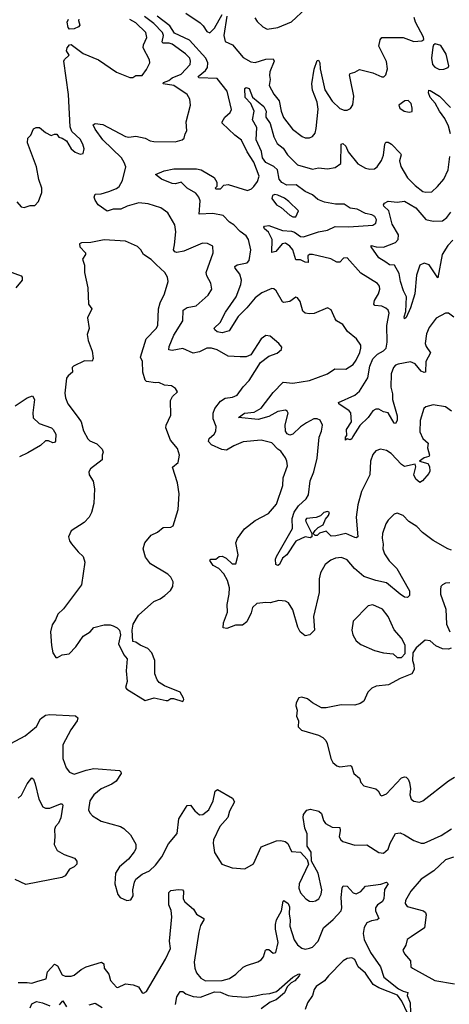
# Model space of a CAD drawing. Extents: x 1954683 to 2060285, y 904798 to 1016299.
# Tile 23 of 256: x 1960655 to 1963501, y 927466 to 933991. Entities that reach past the tile are written whole.
import ezdxf

# ---------------------------------------------------------------- set-up
doc = ezdxf.new("R2010")
doc.units = 0

msp = doc.modelspace()

# ---------------------------------------------------------------- linework, layer by layer
at = {"layer": '0CON10XD'}
for points in [[(1963175, 930183.1), (1963085, 930260), (1963014.1, 930274.1), (1962935, 930301.5), (1962873.8, 930353.8), (1962825, 930412.5), (1962787, 930427), (1962746.8, 930423.2), (1962715, 930410), (1962679.3, 930380.7), (1962646.9, 930325), (1962639.4, 930285), (1962639.4, 930195), (1962602.2, 930035), (1962608.6, 929945), (1962577.7, 929915), (1962545, 929907.5), (1962513.5, 929935), (1962497.3, 929965), (1962465, 930079.2), (1962435, 930126), (1962415, 930137.5), (1962371.2, 930141.2), (1962315, 930125.8), (1962285, 930129.4), (1962225, 930122), (1962198, 930095), (1962188.8, 930061.2), (1962159.8, 930000.2), (1962130.6, 929979.4), (1962085, 929977.5), (1962026.4, 929956.4), (1962001.7, 929961.7), (1962004.4, 929995), (1962031.1, 930065), (1962028.2, 930115), (1962043.3, 930185), (1962044.1, 930225), (1962031.1, 930275), (1962008.1, 930318.1), (1961973.1, 930353.1), (1961936.7, 930375), (1961913.6, 930406.4), (1961920, 930415), (1961955, 930416.7), (1961976.4, 930433.6), (1961995, 930436.2), (1962022.3, 930422.3), (1962063.3, 930385), (1962087.5, 930385), (1962102, 930445), (1962087.1, 930525), (1962096.8, 930553.2), (1962144.1, 930615.9), (1962215, 930671.2), (1962302.3, 930717.7), (1962355, 930780), (1962398.5, 930905), (1962400.6, 930955), (1962429.1, 931035), (1962425.5, 931065.5), (1962415, 931086.7), (1962385, 931131.2), (1962365.6, 931145.6), (1962325, 931185.8), (1962255, 931204), (1962135, 931192.9), (1962072.8, 931167.2), (1962025, 931137.5), (1961993.7, 931143.7), (1961925, 931173.2), (1961904.5, 931195), (1961910, 931215), (1961943.8, 931245), (1961953.3, 931265), (1961955.3, 931295), (1961936, 931345), (1961936.5, 931383.5), (1961946.6, 931413.4), (1961985, 931461.9), (1962015, 931483.6), (1962065, 931490), (1962095, 931502.2), (1962135, 931557.5), (1962175, 931598.8), (1962250, 931720), (1962305, 931760.8), (1962359.7, 931780.3), (1962390, 931805), (1962390.7, 931820.7), (1962371.2, 931845), (1962315, 931894.3), (1962285, 931898.9), (1962254, 931875), (1962185, 931770), (1962155, 931756.7), (1962115.9, 931755.9), (1962035, 931760.8), (1961963.4, 931803.4), (1961925, 931814.5), (1961895, 931813.1), (1961845, 931790.8), (1961805, 931781.4), (1961735, 931811.4), (1961665, 931798.9), (1961643.8, 931803.8), (1961645.5, 931825), (1961675, 931899.4), (1961735.7, 931994.3), (1961737.8, 932065), (1961765, 932082.7), (1961824.2, 932095), (1961904, 932165), (1961927.5, 932205), (1961920, 932245), (1961894.3, 932294.3), (1961890, 932315), (1961937.1, 932445), (1961935, 932490), (1961897.9, 932507.9), (1961865, 932508.9), (1961742.7, 932457.3), (1961695, 932447.5), (1961682.4, 932452.4), (1961674.7, 932465), (1961680.5, 932499.5), (1961688.8, 932585), (1961682.2, 932632.2), (1961635, 932711.2), (1961588.8, 932745), (1961505, 932771.2), (1961445, 932777.9), (1961366, 932755), (1961325, 932734.7), (1961275, 932735.5), (1961235, 932721.5), (1961173.5, 932763.5), (1961154.3, 932795), (1961147.5, 932815), (1961155, 932833.8), (1961195, 932835.8), (1961245, 932851.4), (1961295, 932871.8), (1961313.6, 932886.4), (1961334.8, 932925.2), (1961357.2, 933015), (1961347.5, 933045), (1961328.9, 933075), (1961206, 933195), (1961155.6, 933265), (1961142, 933295), (1961155, 933304), (1961205, 933295.6), (1961355, 933217.5), (1961376.8, 933213.2), (1961425, 933218.9), (1961485, 933205.6), (1961518.6, 933188.6), (1961543.6, 933183.6), (1961685, 933181.9), (1961730, 933195), (1961744.3, 933205.7), (1961750, 933235), (1961761.2, 933255), (1961758.6, 933315), (1961785.8, 933425), (1961782.5, 933465), (1961764, 933495), (1961675, 933554.7), (1961604.7, 933565), (1961606.7, 933575), (1961642.9, 933587.1), (1961665.4, 933605), (1961725, 933630.7), (1961783.6, 933695), (1961786.9, 933715), (1961781.2, 933735), (1961752.7, 933765), (1961665, 933828.6), (1961644.8, 933834.8), (1961603.5, 933835), (1961598.6, 933845), (1961607.6, 933885), (1961601.1, 933905), (1961543, 933965), (1961482, 934012)], [(1962578.3, 930558.3), (1962545, 930563.1), (1962485, 930535.4), (1962425, 930445.6), (1962396.7, 930423.3), (1962375, 930381.5), (1962364.4, 930374.4), (1962351.7, 930381.7), (1962349.4, 930415), (1962355, 930434.3), (1962461.1, 930618.9), (1962460.7, 930685), (1962472.3, 930727.7), (1962501.4, 930768.6), (1962552.7, 930815), (1962567.3, 930842.7), (1962578.5, 930935), (1962603.5, 930995), (1962625.4, 931085), (1962638.8, 931225), (1962654.1, 931265), (1962660.5, 931305), (1962645, 931336.5), (1962625.3, 931345.3), (1962603.3, 931345), (1962555, 931319.4), (1962515, 931292.2), (1962465.2, 931244.8), (1962445, 931237.7), (1962426.3, 931246.3), (1962415, 931264.3), (1962414.3, 931305.7), (1962433.4, 931383.4), (1962427.3, 931397.3), (1962415, 931403.1), (1962365, 931394.6), (1962305, 931361.7), (1962235, 931341.7), (1962103.8, 931355), (1962145, 931383.5), (1962209.2, 931390.8), (1962255, 931416.9), (1962335, 931520), (1962401.2, 931588.8), (1962465, 931581.5), (1962575, 931600), (1962695, 931643.1), (1962742.5, 931677.5), (1962815, 931674.2), (1962865, 931706), (1962885, 931733.8), (1962908.6, 931785), (1962915.8, 931815), (1962913.8, 931835), (1962886, 931875), (1962827.5, 931925), (1962795, 931971.2), (1962754.2, 931994.2), (1962745, 932007.5), (1962717.3, 932067.3), (1962695, 932082.5), (1962605.5, 932044.5), (1962575, 932040.6), (1962547, 932047), (1962530.3, 932060.3), (1962513, 932123), (1962495, 932148.8), (1962485, 932151.2), (1962445, 932124), (1962405, 932115.8), (1962395, 932122), (1962353.6, 932193.6), (1962337.6, 932207.6), (1962325, 932209.5), (1962259, 932181), (1962215, 932148.4), (1962159.5, 932080.5), (1962102.8, 932025), (1962041.6, 931928.4), (1961995, 931914.8), (1961962.1, 931922.1), (1961946.9, 931935), (1961942.3, 931947.7), (1961983.4, 931985), (1962018.1, 932051.9), (1962087.8, 932155), (1962120.3, 932235), (1962124.6, 932265), (1962114.2, 932304.2), (1962081.9, 932345), (1962080, 932355), (1962095, 932367.1), (1962161.4, 932378.6), (1962174.5, 932395.5), (1962185.5, 932465), (1962170.9, 932535), (1962155, 932558.1), (1962115, 932587.3), (1962072.3, 932632.3), (1962045, 932648.2), (1962003.1, 932693.1), (1961935, 932705.8), (1961843.2, 932703.2), (1961850.7, 932790.7), (1961841.2, 932815), (1961820.6, 932840.6), (1961764.2, 932875), (1961725, 932913.3), (1961686, 932904), (1961665, 932905.6), (1961593.3, 932935), (1961553.3, 932965), (1961611.2, 932988.8), (1961675, 933001.5), (1961825, 933002.2), (1961856.7, 932995), (1961943.8, 932945), (1961960, 932915), (1961960, 932885), (1961950, 932875), (1961955, 932870), (1961985, 932870), (1962006.7, 932893.3), (1962035, 932899.1), (1962165, 932858.2), (1962190, 932870), (1962205, 932886.5), (1962231.2, 932918.8), (1962240.4, 932955), (1962205, 933046.9), (1962160.8, 933115), (1962125, 933192.2), (1962080.5, 933225), (1961996.7, 933305), (1961996.7, 933315), (1962014.4, 933345), (1962049.2, 933375), (1962057.5, 933395), (1962028.2, 933518.2), (1961961.9, 933601.9), (1961840.8, 933605), (1961837.1, 933615), (1961886.3, 933653.7), (1961899.3, 933675), (1961901.7, 933705), (1961888.8, 933735), (1961780, 933855), (1961680.5, 933900.5), (1961650.3, 933950.3), (1961564.4, 934014.4)], [(1961755, 934034.3), (1961850.2, 933970.2), (1961870.6, 933950.6), (1961895, 933912.7), (1961914.6, 933904.6), (1961946.4, 933933.6), (1961995.4, 934025)], [(1962026.2, 934015), (1962008.1, 933885), (1962015, 933846.9), (1962065, 933823.8), (1962135, 933740.9), (1962185, 933710.9), (1962215, 933708.2), (1962285, 933729.3), (1962335, 933732), (1962340.6, 933715), (1962312.7, 933645), (1962310.4, 933620.4), (1962313.8, 933595), (1962306.9, 933555), (1962337.9, 933497.9), (1962373, 933453), (1962386.9, 933385), (1962402.4, 933342.4), (1962461.4, 933265), (1962525.9, 933215.9), (1962545, 933208), (1962575, 933208.8), (1962595, 933216.7), (1962611.7, 933238.3), (1962620, 933270), (1962631.5, 933398.5), (1962625, 933444.4), (1962594.5, 933524.5), (1962591.3, 933565), (1962605, 933663.3), (1962625, 933720), (1962635, 933723.3), (1962642.5, 933705), (1962646, 933665), (1962676.7, 933526.7), (1962725, 933451.1), (1962775, 933401.5), (1962805, 933390.6), (1962825, 933390.8), (1962847.3, 933402.7), (1962862.8, 933427.2), (1962869.1, 933485), (1962846.8, 933593.2), (1962839.2, 933625), (1962843.3, 933635), (1962875, 933642.9), (1962905, 933660.6), (1962995, 933638.9), (1963055, 933612.9), (1963066.8, 933613.2), (1963080.8, 933625), (1963092.2, 933665), (1963085, 933713.3), (1963033.8, 933815), (1963042.1, 933857.9), (1963055, 933872.5), (1963195, 933873.5), (1963265, 933846), (1963320, 933850), (1963331.2, 933858.8), (1963330, 933875), (1963276.7, 933975), (1963268.6, 934005)], [(1962212.1, 934002.1), (1962228.3, 933978.3), (1962264.5, 933944.5), (1962295, 933928.9), (1962365, 933938.5), (1962455, 933976.5), (1962550, 934065)], [(1960635, 932784.5), (1960665, 932751.1), (1960685, 932746.9), (1960725, 932760), (1960755, 932760), (1960778.9, 932785), (1960801.9, 932845), (1960800.6, 932875), (1960781.9, 932931.9), (1960766.5, 933015), (1960706.2, 933175), (1960708.8, 933205), (1960727.5, 933225), (1960745, 933267.5), (1960763.6, 933276.4), (1960785, 933276.2), (1960825, 933243.3), (1960863, 933223), (1960885, 933232.5), (1960901.7, 933231.7), (1960915, 933212.5), (1960936.7, 933206.7), (1960965, 933187.5), (1960996.7, 933135), (1961023.2, 933113.2), (1961055, 933099.2), (1961076.2, 933105), (1961080.8, 933135), (1961073.1, 933165), (1961055, 933199.2), (1960999.5, 933249.5), (1960988.3, 933281.7), (1960978.1, 933495), (1960948.1, 933715), (1960952.5, 933727.5), (1960982.5, 933755), (1960963.8, 933785), (1960968.8, 933805), (1960985, 933823.3), (1960995, 933826.7), (1961075, 933766.7), (1961177.5, 933725), (1961295, 933644.2), (1961385, 933608), (1961405, 933608.8), (1961425, 933622), (1961465, 933620), (1961495, 933661.2), (1961517.1, 933705), (1961514.3, 933724.3), (1961473.1, 933805), (1961474.4, 933825), (1961496.3, 933873.7), (1961491.2, 933905), (1961425, 933970.9), (1961385, 933991.4)], [(1961046.2, 933995), (1961043.8, 933985), (1961053.3, 933955), (1961045, 933943.3), (1961015, 933930), (1960985, 933927.5), (1960975, 933940), (1960970, 933975), (1960977.5, 933995)], [(1963435, 933661.1), (1963465, 933662.2), (1963493.3, 933675), (1963498.8, 933685), (1963481.3, 933761.3), (1963445, 933820), (1963408.3, 933831.7), (1963397, 933823), (1963392, 933808), (1963383.5, 933735), (1963389.5, 933695), (1963405, 933675.6), (1963435, 933661.1)], [(1963530.4, 932020.4), (1963495, 932045.7), (1963475, 932045.7), (1963415, 932013.1), (1963368.5, 931951.5), (1963349.8, 931910.2), (1963340.4, 931845), (1963347.3, 931825), (1963376.9, 931783.1), (1963346.6, 931725), (1963343.3, 931655), (1963335, 931651.9), (1963315, 931661.5), (1963275, 931710.8), (1963245, 931724.6), (1963161.2, 931708.8), (1963145, 931701.5), (1963130.4, 931685), (1963115.3, 931644.7), (1963112.9, 931555), (1963125, 931512.5), (1963123.8, 931475), (1963156.3, 931365), (1963156, 931334), (1963145, 931316), (1963135, 931318), (1963095, 931385.8), (1963065, 931392.9), (1963035, 931410), (1963015, 931410.8), (1962995, 931398), (1962962.5, 931355), (1962908, 931302), (1962861.7, 931228.3), (1962855, 931212.5), (1962845, 931207.5), (1962825, 931212.5), (1962812.5, 931205), (1962814, 931225), (1962822.5, 931235), (1962820.8, 931275), (1962852.9, 931325), (1962848.6, 931385), (1962838, 931398), (1962768.8, 931445), (1962766.7, 931455), (1962875, 931501.8), (1962905, 931528.2), (1962961.8, 931618.2), (1962974.8, 931695), (1962995, 931744.1), (1963025, 931773.8), (1963065, 931796.8), (1963082.2, 931815), (1963089.3, 931855), (1963087.5, 931965), (1963102.2, 932045), (1963095.3, 932065.3), (1963080, 932080), (1963055, 932091.5), (1963007.6, 932097.6), (1963000.6, 932105), (1963005, 932130), (1963031.3, 932175), (1963040.8, 932205), (1963037.9, 932225), (1963025, 932242.7), (1962915, 932310.9), (1962825, 932412.2), (1962800.2, 932409.8), (1962775.3, 932384.7), (1962755, 932383.8), (1962715.2, 932405.2), (1962594.3, 932435.7), (1962575.8, 932434.2), (1962563.8, 932425), (1962565, 932382), (1962545, 932384.1), (1962515, 932399.3), (1962485, 932398.9), (1962464.7, 932465), (1962445, 932490.5), (1962415, 932509.5), (1962394.7, 932505.3), (1962351.2, 932455), (1962325, 932447.5), (1962326.5, 932535), (1962302.8, 932582.8), (1962277.1, 932605), (1962272.9, 932615), (1962277, 932623), (1962305, 932626.4), (1962394.8, 932594.8), (1962455, 932590.3), (1962475, 932583), (1962514.4, 932554.4), (1962535, 932551.5), (1962634.8, 932585.2), (1962695, 932595.9), (1962745, 932621), (1962835, 932617.2), (1962995, 932630), (1963015, 932642.5), (1963019.1, 932665), (1963006.8, 932686.8), (1962986.9, 932696.9), (1962945, 932705.9), (1962889.5, 932735), (1962845, 932741.8), (1962805, 932767.6), (1962747.3, 932767.3), (1962675, 932782.5), (1962630.4, 932800.4), (1962595, 932830.7), (1962545, 932851.7), (1962485.8, 932895.8), (1962425, 932894.2), (1962391.5, 932911.5), (1962374.1, 932935), (1962363.3, 932995), (1962338.1, 933018.1), (1962285, 933043.8), (1962262.9, 933075), (1962257.2, 933117.2), (1962221.6, 933195), (1962226.5, 933276.5), (1962196.6, 933326.6), (1962208.9, 933385), (1962185.9, 933435.9), (1962148, 933475), (1962145.8, 933534.2), (1962155, 933540.8), (1962175, 933534.4), (1962197.9, 933477.9), (1962272.5, 933415), (1962286.7, 933385), (1962285, 933360), (1962285.4, 933345), (1962315, 933302.9), (1962337.8, 933215), (1962361, 933171), (1962399.8, 933139.8), (1962429.4, 933095), (1962495, 933028.7), (1962595, 933000.7), (1962635, 933009.6), (1962695, 933003.1), (1962745, 933010.9), (1962782.5, 933037.5), (1962784.4, 933165.6), (1962795, 933170), (1962815, 933151.9), (1962831.2, 933115), (1962895, 933035.6), (1962945, 933008), (1962975, 933000.8), (1963005, 933002), (1963023.8, 933015), (1963051.4, 933058.6), (1963065.9, 933094.1), (1963073.1, 933166.9), (1963081.1, 933178.9), (1963095, 933180), (1963118.6, 933165), (1963177.5, 933105), (1963183.1, 933095), (1963170, 933055), (1963179.1, 933019.1), (1963223.6, 932943.6), (1963275, 932892.5), (1963325, 932852.9), (1963345, 932847.5), (1963385, 932849.2), (1963423.8, 932885), (1963464.2, 932935), (1963493.6, 932996.4), (1963503.6, 933083.6)], [(1963509.2, 933235), (1963495.8, 933285), (1963471.4, 933335), (1963435, 933383.8), (1963407.9, 933437.9), (1963374.7, 933475), (1963363.3, 933506.7), (1963365, 933523.3), (1963375, 933522.5), (1963435, 933484.5), (1963509.7, 933409.7)], [(1963235, 933378.8), (1963255, 933382.5), (1963256, 933405), (1963247.5, 933435), (1963227.5, 933455), (1963206.1, 933453.9), (1963167.5, 933425), (1963172.5, 933405), (1963202.5, 933385), (1963235, 933378.8)], [(1962485, 932684.2), (1962501.2, 932725), (1962437.1, 932787.1), (1962408.6, 932808.6), (1962365, 932828.1), (1962345, 932832), (1962330, 932825), (1962326.2, 932805), (1962356, 932765), (1962387.4, 932747.4), (1962444.2, 932695), (1962465, 932684.4), (1962485, 932684.2)], [(1963525, 932529.5), (1963491.4, 932495), (1963454.2, 932435), (1963425, 932280), (1963367.1, 932367.1), (1963335, 932377.1), (1963306.6, 932363.4), (1963282.6, 932297.4), (1963273.6, 932175), (1963245, 932082.5), (1963215, 932018), (1963205, 932008.8), (1963201.3, 932021.3), (1963213.8, 932056.2), (1963217.8, 932155), (1963196.9, 932195), (1963177.5, 932255), (1963168.3, 932308.3), (1963138.8, 932365), (1963105, 932365.8), (1963080.8, 932385), (1963035, 932412), (1962984.3, 932485), (1962983.8, 932495), (1963015.5, 932485.5), (1963065, 932483.3), (1963145, 932514.2), (1963161.2, 932535), (1963163.8, 932565), (1963123.3, 932635), (1963099.5, 932725), (1963066.7, 932755), (1963065.5, 932765), (1963072.7, 932775), (1963095, 932787.5), (1963155, 932781), (1963205, 932787.2), (1963278.6, 932745), (1963346.2, 932666.2), (1963395, 932654.8), (1963455, 932658.4), (1963485, 932680.8), (1963510.4, 932715)], [(1961735, 929473.3), (1961741.2, 929485), (1961738.8, 929495), (1961717.5, 929535), (1961615, 929576.2), (1961578.6, 929598.6), (1961565.5, 929615.5), (1961550, 929655), (1961549.2, 929745), (1961530, 929795), (1961503.3, 929825), (1961453.3, 929845), (1961425, 929866.7), (1961405, 929870), (1961398.8, 929945), (1961406, 929985), (1961441.2, 930045), (1961542.5, 930135), (1961585, 930153.3), (1961616.7, 930175), (1961652.7, 930207.3), (1961669.2, 930235), (1961670.8, 930265), (1961655, 930296), (1961636.2, 930316.2), (1961521.2, 930385), (1961488.7, 930428.7), (1961472.9, 930485), (1961484, 930525), (1961526.7, 930575), (1961567.5, 930595), (1961605, 930626.2), (1961655, 930628.8), (1961672.3, 930637.7), (1961705.6, 930745), (1961712.1, 930847.9), (1961701.1, 930921.1), (1961668.1, 931025), (1961704.5, 931055.5), (1961714.2, 931105.8), (1961699.4, 931149.4), (1961653.3, 931205), (1961623.9, 931286.1), (1961626, 931305), (1961655, 931370), (1961653.6, 931466.4), (1961667, 931493), (1961700, 931525), (1961686.4, 931546.4), (1961660, 931565), (1961615, 931570), (1961576.1, 931586.1), (1961555, 931583.8), (1961495, 931594), (1961485, 931601.2), (1961471.4, 931655), (1961467.5, 931725), (1961455.8, 931755), (1961492.9, 931875), (1961558.6, 931945), (1961569.5, 931965), (1961573.5, 932075), (1961585.4, 932115), (1961615, 932173.3), (1961638, 932255), (1961632.9, 932285), (1961616.9, 932315), (1961557.7, 932367.7), (1961525, 932402.2), (1961474, 932435), (1961457.5, 932465), (1961435, 932488), (1961355, 932524.3), (1961215, 932532.9), (1961125, 932513.8), (1961065, 932512.5), (1961050, 932505), (1961052.5, 932485), (1961090, 932445), (1961090, 932435), (1961071.2, 932405), (1961084, 932365), (1961084.2, 932315), (1961106.7, 932215), (1961110, 932105), (1961133.3, 932075), (1961104.1, 932015.9), (1961113.8, 931945), (1961101.9, 931905), (1961108.9, 931865), (1961134.4, 931795), (1961141.2, 931745), (1961135, 931727.5), (1961085, 931730.8), (1961010.8, 931695), (1961002.5, 931685), (1961004, 931655), (1960975, 931631.4), (1960965.6, 931615), (1960952.9, 931515), (1960958.6, 931485), (1960974.5, 931444.5), (1961043.1, 931355), (1961062.2, 931325), (1961077.2, 931267.2), (1961105, 931213.3), (1961120.3, 931200.3), (1961165, 931181.2), (1961200, 931145), (1961207.5, 931125), (1961200, 931105), (1961200, 931075), (1961123.8, 931015), (1961112, 930995), (1961114, 930975), (1961142.3, 930932.3), (1961151.2, 930881.2), (1961146.2, 930785), (1961131.1, 930725), (1961114.4, 930695), (1961082, 930658), (1960995.8, 930604.2), (1960978.8, 930565), (1960985, 930537.5), (1960998.3, 930518.3), (1961041.2, 930465), (1961074.4, 930434.4), (1961087.1, 930395), (1961064, 930245), (1960945, 930086), (1960907.6, 930052.4), (1960892.9, 930015), (1960869.5, 929980.5), (1960858.1, 929935), (1960866.4, 929843.6), (1960873.8, 929795), (1960894.2, 929764.2), (1960905.6, 929764.4), (1960935, 929781.2), (1960981.7, 929788.3), (1961027.1, 929835), (1961074.6, 929905.4), (1961121.2, 929935), (1961145.9, 929964.1), (1961215, 929980), (1961255, 929980), (1961275, 929973.3), (1961300.7, 929960.7), (1961316.7, 929945), (1961323.3, 929915), (1961308.8, 929855), (1961345, 929782.5), (1961366.2, 929755), (1961359.2, 929675), (1961366, 929605), (1961356.7, 929565), (1961363.6, 929553.6), (1961485, 929480), (1961545, 929496.7), (1961625, 929480), (1961635, 929480), (1961655, 929493.3), (1961673.6, 929493.6), (1961735, 929473.3)], [(1960580, 932325), (1960663.6, 932293.6), (1960670, 932285), (1960670, 932265), (1960630, 932215)], [(1960625, 931431.1), (1960705, 931485.4), (1960738.6, 931498.6), (1960753.1, 931475), (1960741.4, 931385), (1960743.2, 931353.2), (1960784.6, 931314.6), (1960865, 931285.5), (1960876.9, 931275), (1960894.4, 931245), (1960891.3, 931198.7), (1960885, 931188.1), (1960875, 931186.2), (1960845, 931199.3), (1960825, 931201.1), (1960791.8, 931168.2), (1960709.5, 931120.5), (1960652.5, 931095)], [(1963515.8, 931395.8), (1963475, 931425.3), (1963395, 931439.2), (1963345, 931425.6), (1963332, 931415), (1963307.8, 931335), (1963305, 931260), (1963325, 931216.2), (1963360, 931185), (1963355.9, 931154.1), (1963370, 931105), (1963364.4, 931095.6), (1963335, 931087.3), (1963303.3, 931065), (1963359.1, 931049.1), (1963370, 931030), (1963371.3, 930998.7), (1963366.4, 930983.6), (1963324.4, 930935.6), (1963305, 930924.2), (1963280, 930945), (1963266.4, 930975), (1963278.3, 931028.3), (1963275.3, 931045.3), (1963205, 931029.4), (1963183.7, 931043.7), (1963115, 931115.6), (1963085, 931136.7), (1963045, 931145.6), (1963015, 931134), (1962995, 931108.8), (1962978.9, 931065), (1962974.4, 930975), (1962918.9, 930865), (1962894.7, 930775), (1962883.3, 930695), (1962895, 930563.3), (1962885, 930556.9), (1962875, 930559.6), (1962815, 930586.9), (1962749.9, 930570.1), (1962719.2, 930569.2), (1962685, 930601.1), (1962642, 930588), (1962625, 930572.5), (1962611.7, 930571.7), (1962600, 930585), (1962612.5, 930605), (1962632.5, 930625), (1962665, 930643.8), (1962680, 930680), (1962700, 930705), (1962706.2, 930725), (1962695, 930731.2), (1962670, 930725), (1962647, 930703), (1962618.3, 930691.7), (1962554.2, 930685), (1962548.6, 930675), (1962551.1, 930665), (1962590, 930585), (1962590, 930565), (1962578.3, 930558.3)], [(1963516.5, 930476.5), (1963491.4, 930485), (1963395, 930540.6), (1963322.6, 930592.6), (1963285, 930633.1), (1963233.8, 930665), (1963195.8, 930705.8), (1963155, 930721.2), (1963135, 930713.3), (1963096.2, 930675), (1963080.3, 930649.7), (1963058.8, 930585), (1963055.8, 930555), (1963063.3, 930515), (1963061.2, 930485), (1963071.9, 930451.9), (1963102.5, 930405), (1963153.9, 930355), (1963236.9, 930205), (1963238, 930175), (1963225, 930161.2), (1963205, 930164.3), (1963175, 930183.1)], [(1963505, 930260), (1963475, 930255.8), (1963455, 930246), (1963445.8, 930234.2), (1963443.1, 930215), (1963443.6, 930185), (1963477.5, 930085), (1963482.2, 929985), (1963503.6, 929933.6)], [(1963185, 929763.8), (1963209.3, 929790.7), (1963208, 929845), (1963185, 929893.3), (1963135, 929946.7), (1963096.2, 930036.2), (1963057.5, 930085), (1962995, 930114.2), (1962962.7, 930107.3), (1962863.8, 930005), (1962855.8, 929945), (1962862.9, 929915), (1962884.3, 929875), (1962915, 929849.4), (1963005, 929810), (1963065, 929794.4), (1963129.2, 929789.2), (1963155, 929764), (1963185, 929763.8)], [(1963514.3, 929825.7), (1963495, 929820), (1963455, 929821.1), (1963412, 929842), (1963375, 929875.6), (1963341.1, 929878.9), (1963281.7, 929828.3), (1963260, 929795), (1963256.7, 929745), (1963266.2, 929715), (1963267.5, 929685), (1963252.5, 929655), (1963174.4, 929625.6), (1963097.4, 929582.6), (1963015.7, 929574.3), (1962987.9, 929562.1), (1962961.2, 929535), (1962934.1, 929475.9), (1962911.2, 929458.8), (1962875, 929449.2), (1962785, 929450), (1962685, 929430), (1962655, 929430), (1962595, 929463.3), (1962561.2, 929491.2), (1962525, 929501.2), (1962505, 929496.7), (1962486.2, 929465), (1962483.9, 929443.9), (1962493.3, 929415), (1962488.8, 929375), (1962502, 929345), (1962500, 929305), (1962507.5, 929295), (1962522.7, 929282.7), (1962635, 929250.5), (1962662, 929235), (1962683.8, 929215), (1962692, 929195), (1962715.9, 929095.9), (1962728.3, 929068.3), (1962755.7, 929045.7), (1962775, 929040), (1962845, 929048.8), (1962852.5, 929045), (1962867.5, 928995), (1962907.1, 928965), (1962915.7, 928935), (1962935, 928914.2), (1963014.2, 928894.2), (1963030.5, 928880.5), (1963045, 928852.5), (1963055, 928847.5), (1963085, 928861.2), (1963185, 928966), (1963205, 928974.2), (1963215, 928970.8), (1963228.8, 928958.8), (1963236.6, 928936.6), (1963242.9, 928895), (1963240, 928855), (1963248.8, 928825), (1963265, 928811.2), (1963303.6, 928806.4), (1963325, 928813.8), (1963495, 928947.5), (1963535, 928970.8)], [(1960595, 929193.8), (1960690, 929245), (1960765, 929307.5), (1960792.5, 929357.5), (1960825, 929382.1), (1960855, 929387.5), (1961025, 929378.6), (1961040, 929365), (1961035.3, 929344.7), (1960993.1, 929285), (1960939.5, 929185), (1960940.5, 929095), (1960962.3, 929032.3), (1960984, 929004), (1961015, 928992.3), (1961095, 929018.5), (1961145, 929027.7), (1961315, 929016), (1961325.7, 929005.7), (1961326, 928995), (1961293.3, 928945), (1961265, 928925.5), (1961195.3, 928894.7), (1961145.6, 928855), (1961119.5, 928815), (1961110.5, 928755), (1961118.6, 928735), (1961137.1, 928715), (1961195, 928679.4), (1961323.4, 928643.4), (1961345, 928632), (1961388.8, 928588.8), (1961425, 928527.5), (1961424.2, 928495.8), (1961413, 928477), (1961375, 928427.5), (1961315, 928378), (1961288.6, 928335), (1961284.2, 928265), (1961304.5, 928194.5), (1961320, 928175), (1961365, 928153.8), (1961391.7, 928158.3), (1961406.1, 928183.9), (1961404.2, 928225), (1961414.2, 928275), (1961424, 928295), (1961465, 928328.8), (1961515, 928351.2), (1961555, 928387.5), (1961596.6, 928443.4), (1961640.5, 928529.5), (1961698.8, 928598.8), (1961710, 928695), (1961765, 928782.5), (1961786.7, 928785), (1961815, 928748.8), (1961845, 928722.5), (1961868.8, 928725), (1961906.9, 928755), (1961936.9, 928815), (1961950.5, 928879.5), (1961965, 928888.8), (1962065, 928832), (1962078.1, 928808.1), (1962044, 928746), (1962034.5, 928705), (1961981.3, 928645), (1961938.4, 928555), (1961935.4, 928535), (1961945, 928471.2), (1961994.4, 928394.4), (1962061.5, 928371.5), (1962146.3, 928363.7), (1962203.1, 928396.9), (1962255, 928510), (1962355, 928548.8), (1962385, 928551.9), (1962413.3, 928545), (1962431.4, 928531.4), (1962455, 928478.8), (1962515, 928473.8), (1962560, 928425), (1962567.5, 928395), (1962505.5, 928265), (1962503.1, 928235), (1962515, 928205.8), (1962550, 928165), (1962575, 928150.5), (1962595, 928147.8), (1962615, 928151.5), (1962635.6, 928165), (1962652.1, 928195), (1962656, 928225), (1962632.7, 928335), (1962587.5, 928415), (1962586.2, 928475), (1962559.2, 928515), (1962560, 928595), (1962543.4, 928633.4), (1962531.9, 928705), (1962535.8, 928724.2), (1962557, 928753), (1962581.7, 928758.3), (1962636.9, 928746.9), (1962655, 928730), (1962667.1, 928685), (1962680, 928665), (1962725, 928641.1), (1962775, 928638.8), (1962778.3, 928618.3), (1962771.1, 928575), (1962781.4, 928555), (1962795, 928544.4), (1962875, 928521.2), (1962955, 928522.9), (1963033.2, 928473.2), (1963065, 928468), (1963095.8, 928495), (1963108.9, 928535), (1963145, 928597.5), (1963175, 928601.4), (1963205, 928590), (1963265, 928550.6), (1963315, 928534.3), (1963335, 928534.3), (1963446.2, 928585), (1963515, 928630)], [(1960645, 928831.2), (1960667, 928853), (1960705, 928927.5), (1960735, 928966.7), (1960745, 928957.5), (1960757.5, 928927.5), (1960782.2, 928825), (1960808, 928775), (1960825, 928766.9), (1960855, 928765.5), (1960924, 928794), (1960935, 928793.8), (1960940.8, 928785), (1960927.4, 928702.6), (1960912.5, 928667.5), (1960892.5, 928645), (1960884.2, 928625), (1960886.4, 928576.4), (1960884, 928525), (1960903.8, 928485), (1960948.3, 928458.3), (1961016.7, 928435), (1961033.8, 928415), (1961033.8, 928395), (1961015, 928376.2), (1960985, 928361.4), (1960955, 928317.5), (1960934.6, 928305.4), (1960695, 928259.5), (1960625, 928292.9)], [(1963528, 928442), (1963475, 928423.5), (1963398.3, 928351.7), (1963315, 928294.4), (1963246.9, 928215), (1963210, 928155), (1963207.5, 928135), (1963221.2, 928115), (1963330, 928085), (1963343.1, 928075), (1963348.3, 928058.3), (1963337.6, 927972.4), (1963247.4, 927912.6), (1963222, 927895), (1963212, 927858), (1963194, 927825), (1963205, 927800), (1963243.8, 927755), (1963246.7, 927715), (1963256.7, 927705), (1963405, 927624.6), (1963535, 927601.1)], [(1960645, 927611.5), (1960705, 927611.5), (1960735, 927605.5), (1960775, 927619.2), (1960830, 927635), (1960838.3, 927681.7), (1960885, 927733), (1960905, 927721.4), (1960935, 927661.1), (1960955, 927652.7), (1960995, 927653.1), (1961015, 927659.2), (1961062.4, 927697.6), (1961095, 927714.2), (1961195.8, 927745.8), (1961212, 927735), (1961214.5, 927705), (1961244.4, 927665), (1961256.8, 927625), (1961295, 927580.6), (1961305, 927578.1), (1961355, 927601.8), (1961406.1, 927596.1), (1961441.7, 927581.7), (1961465, 927542.5), (1961475, 927540), (1961495, 927550), (1961621.4, 927765), (1961654.5, 927835), (1961646.2, 927885), (1961663.2, 928045), (1961657.4, 928087.4), (1961643.1, 928125), (1961642.4, 928207.6), (1961655, 928220), (1961707.7, 928227.7), (1961732.5, 928225), (1961738.8, 928215), (1961738.5, 928165), (1961747.8, 928145), (1961806.1, 928096.1), (1961825, 928064.2), (1961874, 928035), (1961874.2, 928025), (1961851.7, 927988.3), (1961840.4, 927945), (1961810.4, 927745), (1961814.8, 927704.8), (1961825.4, 927675), (1961855, 927639.1), (1961885, 927622), (1961995, 927624.2), (1962045, 927636.2), (1962086.5, 927665), (1962135, 927711.9), (1962156.3, 927723.7), (1962233.3, 927746.7), (1962255, 927760), (1962270, 927780), (1962284.2, 927825), (1962290.6, 927829.4), (1962305, 927828.9), (1962335, 927805.6), (1962350.9, 927809.1), (1962367.5, 927875), (1962348.6, 927965), (1962350.3, 927995), (1962356.8, 928025), (1962389.3, 928085), (1962399.7, 928150.3), (1962405, 928154.4), (1962432.7, 928135), (1962442.7, 928112.7), (1962439.1, 928065), (1962446.4, 928023.6), (1962444.7, 927985), (1962472.4, 927892.4), (1962495, 927861.1), (1962525, 927838.5), (1962545, 927831.8), (1962575, 927837.2), (1962595, 927845.3), (1962631.3, 927885), (1962667.8, 927972.2), (1962732.6, 928027.4), (1962784.4, 928085.6), (1962790, 928105), (1962784.1, 928175), (1962790.8, 928235), (1962798.7, 928251.3), (1962825, 928248.1), (1962865, 928204.5), (1962885, 928197.5), (1962915.2, 928214.8), (1962945, 928248.5), (1963047.1, 928262.9), (1963085, 928275.4), (1963096.7, 928265), (1963072.3, 928227.7), (1963067.6, 928165), (1963055.2, 928144.8), (1963025, 928124.5), (1963012.3, 928105), (1963012.1, 928085), (1963034.3, 928035), (1963023.7, 928026.3), (1962985, 928020), (1962955, 928005.5), (1962937.6, 927975), (1962930.8, 927935), (1962937.3, 927895), (1962978.8, 927808.8), (1963044.6, 927715), (1963067.1, 927647.1), (1963165, 927568.2), (1963195, 927552.5), (1963226.2, 927545), (1963221.2, 927525), (1963241.1, 927475), (1963245, 927410)], [(1963225, 927406.7), (1963186.8, 927486.8), (1963157.1, 927527.1), (1963035, 927576.2), (1962997.4, 927597.4), (1962945, 927672.5), (1962898.2, 927715), (1962875, 927762.5), (1962855, 927773.2), (1962825, 927769.3), (1962798.9, 927755), (1962700.6, 927655), (1962675, 927620.7), (1962618.8, 927585), (1962604.8, 927565.2), (1962594.8, 927525), (1962560.6, 927475), (1962545, 927432.5)], [(1961685.8, 927465), (1961695, 927516.7), (1961718.3, 927551.7), (1961735, 927550), (1961755, 927536.2), (1961805, 927518.8), (1961852.7, 927512.7), (1961945, 927548.8), (1961985, 927545.8), (1962035, 927525.3), (1962065, 927520.8), (1962155, 927514.4), (1962215, 927522), (1962265, 927534), (1962313, 927537), (1962355, 927551.9), (1962465, 927645.5), (1962505, 927668), (1962510, 927665), (1962506, 927655), (1962478.3, 927621.7), (1962452.3, 927607.7), (1962427.4, 927582.6), (1962408.5, 927541.5), (1962354.4, 927495), (1962315, 927479.6), (1962255, 927435.9)], [(1960725, 927442.7), (1960735, 927469.3), (1960766.4, 927483.7), (1960806.4, 927476.4), (1960855, 927456.3)], [(1960917.4, 927462.6), (1960939.3, 927489.3), (1960965, 927450.4)], [(1961115, 927463.6), (1961155, 927474.5), (1961200.4, 927445)]]:
    msp.add_lwpolyline(points, dxfattribs=at)

doc.saveas('drawing.dxf')
